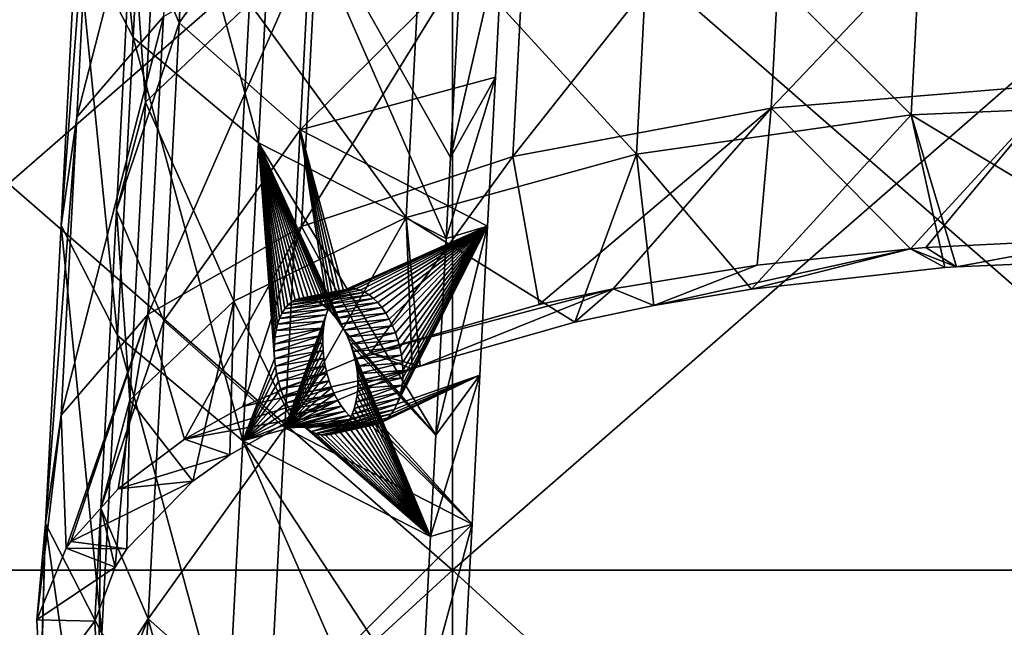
# Model space of a CAD drawing. Extents: x -1633 to 62, y -535 to 375.
# Tile 187 of 256: x -308 to -223, y 30 to 83. Entities that reach past the tile are written whole.
import ezdxf

# ---------------------------------------------------------------- set-up
doc = ezdxf.new("R2010")
doc.units = 0
doc.header["$LTSCALE"] = 33.374815
for name, color, linetype in [('1266', 7, 'CONTINUOUS'), ('1268', 7, 'CONTINUOUS'), ('1269', 7, 'CONTINUOUS'), ('1271', 7, 'CONTINUOUS'), ('1277', 7, 'CONTINUOUS'), ('1278', 7, 'CONTINUOUS'), ('409', 7, 'CONTINUOUS'), ('411', 7, 'CONTINUOUS')]:
    doc.layers.add(name, color=color, linetype=linetype)

msp = doc.modelspace()

# ---------------------------------------------------------------- linework, layer by layer
at = {"layer": '1266', "linetype": 'CONTINUOUS'}
for points in [[(-294.196, 82.571, -262.469), (-298.294, 92.16, -287.387), (-292.845, 108.366, -252.765), (-294.196, 82.571, -262.469)], [(-282.372, 99.12, -229.646), (-294.196, 82.571, -262.469), (-292.845, 108.366, -252.765), (-282.372, 99.12, -229.646)], [(-298.294, 92.16, -287.387), (-297.121, 75.719, -322.306), (-295.77, 101.514, -312.602), (-298.294, 92.16, -287.387)], [(-297.121, 75.719, -322.306), (-288.127, 84.274, -346.297), (-295.77, 101.514, -312.602), (-297.121, 75.719, -322.306)], [(-229.48, 100.407, -397.343), (-204.665, 75.729, -413.661), (-203.314, 101.525, -403.956), (-229.48, 100.407, -397.343)], [(-253.255, 97.002, -384.982), (-230.831, 74.612, -407.048), (-229.48, 100.407, -397.343), (-253.255, 97.002, -384.982)], [(-230.831, 74.612, -407.048), (-204.665, 75.729, -413.661), (-229.48, 100.407, -397.343), (-230.831, 74.612, -407.048)], [(-283.723, 73.325, -239.351), (-294.196, 82.571, -262.469), (-282.372, 99.12, -229.646), (-283.723, 73.325, -239.351)], [(-266.155, 90.775, -209.721), (-283.723, 73.325, -239.351), (-282.372, 99.12, -229.646), (-266.155, 90.775, -209.721)], [(-273.205, 91.514, -367.618), (-254.606, 71.206, -394.687), (-253.255, 97.002, -384.982), (-273.205, 91.514, -367.618)], [(-254.606, 71.206, -394.687), (-230.831, 74.612, -407.048), (-253.255, 97.002, -384.982), (-254.606, 71.206, -394.687)], [(-299.645, 66.365, -297.092), (-297.121, 75.719, -322.306), (-298.294, 92.16, -287.387), (-299.645, 66.365, -297.092)], [(-294.196, 82.571, -262.469), (-299.645, 66.365, -297.092), (-298.294, 92.16, -287.387), (-294.196, 82.571, -262.469)], [(-288.127, 84.274, -346.297), (-274.556, 65.718, -377.322), (-273.205, 91.514, -367.618), (-288.127, 84.274, -346.297)], [(-274.556, 65.718, -377.322), (-254.606, 71.206, -394.687), (-273.205, 91.514, -367.618), (-274.556, 65.718, -377.322)], [(-266.831, 77.877, -214.574), (-283.723, 73.325, -239.351), (-266.155, 90.775, -209.721), (-266.831, 77.877, -214.574)], [(-297.121, 75.719, -322.306), (-289.478, 58.479, -356.002), (-288.127, 84.274, -346.297), (-297.121, 75.719, -322.306)], [(-289.478, 58.479, -356.002), (-274.556, 65.718, -377.322), (-288.127, 84.274, -346.297), (-289.478, 58.479, -356.002)], [(-295.547, 56.776, -272.174), (-299.645, 66.365, -297.092), (-294.196, 82.571, -262.469), (-295.547, 56.776, -272.174)], [(-283.723, 73.325, -239.351), (-295.547, 56.776, -272.174), (-294.196, 82.571, -262.469), (-283.723, 73.325, -239.351)], [(-267.506, 64.979, -219.426), (-283.723, 73.325, -239.351), (-266.831, 77.877, -214.574), (-267.506, 64.979, -219.426)], [(-299.645, 66.365, -297.092), (-298.472, 49.924, -332.011), (-297.121, 75.719, -322.306), (-299.645, 66.365, -297.092)], [(-298.472, 49.924, -332.011), (-289.478, 58.479, -356.002), (-297.121, 75.719, -322.306), (-298.472, 49.924, -332.011)], [(-230.831, 74.612, -407.048), (-210.166, 62.179, -418.01), (-204.665, 75.729, -413.661), (-230.831, 74.612, -407.048)], [(-254.606, 71.206, -394.687), (-244.651, 59.541, -406.199), (-230.831, 74.612, -407.048), (-254.606, 71.206, -394.687)], [(-244.651, 59.541, -406.199), (-227.914, 61.391, -413.445), (-230.831, 74.612, -407.048), (-244.651, 59.541, -406.199)], [(-226.903, 61.466, -413.787), (-210.166, 62.179, -418.01), (-230.831, 74.612, -407.048), (-226.903, 61.466, -413.787)], [(-227.914, 61.391, -413.445), (-226.903, 61.466, -413.787), (-230.831, 74.612, -407.048), (-227.914, 61.391, -413.445)], [(-285.074, 47.53, -249.056), (-295.547, 56.776, -272.174), (-283.723, 73.325, -239.351), (-285.074, 47.53, -249.056)], [(-285.074, 47.53, -249.056), (-283.723, 73.325, -239.351), (-281.314, 57.797, -239.736), (-285.074, 47.53, -249.056)], [(-283.723, 73.325, -239.351), (-267.506, 64.979, -219.426), (-279.981, 59.409, -237.177), (-283.723, 73.325, -239.351)], [(-281.314, 57.797, -239.736), (-283.723, 73.325, -239.351), (-281.108, 58.245, -239.277), (-281.314, 57.797, -239.736)], [(-281.108, 58.245, -239.277), (-283.723, 73.325, -239.351), (-280.868, 58.636, -238.783), (-281.108, 58.245, -239.277)], [(-280.868, 58.636, -238.783), (-283.723, 73.325, -239.351), (-280.599, 58.962, -238.265), (-280.868, 58.636, -238.783)], [(-280.599, 58.962, -238.265), (-283.723, 73.325, -239.351), (-280.302, 59.22, -237.728), (-280.599, 58.962, -238.265)], [(-280.302, 59.22, -237.728), (-283.723, 73.325, -239.351), (-279.981, 59.409, -237.177), (-280.302, 59.22, -237.728)], [(-274.556, 65.718, -377.322), (-259.951, 56.674, -396.448), (-254.606, 71.206, -394.687), (-274.556, 65.718, -377.322)], [(-259.951, 56.674, -396.448), (-253.126, 58.114, -401.226), (-254.606, 71.206, -394.687), (-259.951, 56.674, -396.448)], [(-253.126, 58.114, -401.226), (-244.651, 59.541, -406.199), (-254.606, 71.206, -394.687), (-253.126, 58.114, -401.226)], [(-300.996, 40.57, -306.797), (-298.472, 49.924, -332.011), (-299.645, 66.365, -297.092), (-300.996, 40.57, -306.797)], [(-295.547, 56.776, -272.174), (-300.996, 40.57, -306.797), (-299.645, 66.365, -297.092), (-295.547, 56.776, -272.174)], [(-289.478, 58.479, -356.002), (-284.487, 48.239, -370.612), (-274.556, 65.718, -377.322), (-289.478, 58.479, -356.002)], [(-284.487, 48.239, -370.612), (-274.033, 52.636, -383.754), (-274.556, 65.718, -377.322), (-284.487, 48.239, -370.612)], [(-273.347, 52.874, -384.482), (-259.951, 56.674, -396.448), (-274.556, 65.718, -377.322), (-273.347, 52.874, -384.482)], [(-274.033, 52.636, -383.754), (-273.347, 52.874, -384.482), (-274.556, 65.718, -377.322), (-274.033, 52.636, -383.754)], [(-279.981, 59.409, -237.177), (-267.506, 64.979, -219.426), (-279.639, 59.527, -236.621), (-279.981, 59.409, -237.177)], [(-279.639, 59.527, -236.621), (-267.506, 64.979, -219.426), (-279.281, 59.572, -236.069), (-279.639, 59.527, -236.621)], [(-279.281, 59.572, -236.069), (-267.506, 64.979, -219.426), (-278.91, 59.544, -235.525), (-279.281, 59.572, -236.069)], [(-278.91, 59.544, -235.525), (-267.506, 64.979, -219.426), (-278.53, 59.444, -234.996), (-278.91, 59.544, -235.525)], [(-278.53, 59.444, -234.996), (-267.506, 64.979, -219.426), (-278.147, 59.273, -234.491), (-278.53, 59.444, -234.996)], [(-278.147, 59.273, -234.491), (-267.506, 64.979, -219.426), (-277.764, 59.034, -234.014), (-278.147, 59.273, -234.491)], [(-277.764, 59.034, -234.014), (-267.506, 64.979, -219.426), (-277.386, 58.728, -233.57), (-277.764, 59.034, -234.014)], [(-277.386, 58.728, -233.57), (-267.506, 64.979, -219.426), (-277.017, 58.361, -233.165), (-277.386, 58.728, -233.57)], [(-277.017, 58.361, -233.165), (-267.506, 64.979, -219.426), (-276.664, 57.936, -232.805), (-277.017, 58.361, -233.165)], [(-276.664, 57.936, -232.805), (-267.506, 64.979, -219.426), (-276.329, 57.456, -232.493), (-276.664, 57.936, -232.805)], [(-276.329, 57.456, -232.493), (-267.506, 64.979, -219.426), (-276.019, 56.928, -232.233), (-276.329, 57.456, -232.493)], [(-276.019, 56.928, -232.233), (-267.506, 64.979, -219.426), (-275.737, 56.361, -232.028), (-276.019, 56.928, -232.233)], [(-275.737, 56.361, -232.028), (-267.506, 64.979, -219.426), (-275.488, 55.758, -231.881), (-275.737, 56.361, -232.028)], [(-275.488, 55.758, -231.881), (-267.506, 64.979, -219.426), (-275.274, 55.124, -231.794), (-275.488, 55.758, -231.881)], [(-267.506, 64.979, -219.426), (-268.182, 52.082, -224.278), (-275.358, 49.575, -233.61), (-267.506, 64.979, -219.426)], [(-275.168, 50.079, -233.206), (-267.506, 64.979, -219.426), (-275.358, 49.575, -233.61), (-275.168, 50.079, -233.206)], [(-275.274, 55.124, -231.794), (-267.506, 64.979, -219.426), (-275.102, 54.474, -231.767), (-275.274, 55.124, -231.794)], [(-275.02, 50.631, -232.844), (-267.506, 64.979, -219.426), (-275.168, 50.079, -233.206), (-275.02, 50.631, -232.844)], [(-275.102, 54.474, -231.767), (-267.506, 64.979, -219.426), (-274.972, 53.814, -231.801), (-275.102, 54.474, -231.767)], [(-274.916, 51.224, -232.526), (-267.506, 64.979, -219.426), (-275.02, 50.631, -232.844), (-274.916, 51.224, -232.526)], [(-274.972, 53.814, -231.801), (-267.506, 64.979, -219.426), (-274.888, 53.148, -231.897), (-274.972, 53.814, -231.801)], [(-274.859, 51.844, -232.261), (-267.506, 64.979, -219.426), (-274.916, 51.224, -232.526), (-274.859, 51.844, -232.261)], [(-274.888, 53.148, -231.897), (-267.506, 64.979, -219.426), (-274.85, 52.487, -232.051), (-274.888, 53.148, -231.897)], [(-274.85, 52.487, -232.051), (-267.506, 64.979, -219.426), (-274.859, 51.844, -232.261), (-274.85, 52.487, -232.051)], [(-298.472, 49.924, -332.011), (-293.02, 42.919, -355.283), (-289.478, 58.479, -356.002), (-298.472, 49.924, -332.011)], [(-293.02, 42.919, -355.283), (-289.835, 45.185, -361.75), (-289.478, 58.479, -356.002), (-293.02, 42.919, -355.283)], [(-289.835, 45.185, -361.75), (-284.487, 48.239, -370.612), (-289.478, 58.479, -356.002), (-289.835, 45.185, -361.75)], [(-281.484, 57.297, -240.154), (-285.074, 47.53, -249.056), (-281.314, 57.797, -239.736), (-281.484, 57.297, -240.154)], [(-281.617, 56.748, -240.528), (-285.074, 47.53, -249.056), (-281.484, 57.297, -240.154), (-281.617, 56.748, -240.528)], [(-296.898, 30.981, -281.879), (-300.996, 40.57, -306.797), (-295.547, 56.776, -272.174), (-296.898, 30.981, -281.879)], [(-285.074, 47.53, -249.056), (-296.898, 30.981, -281.879), (-295.547, 56.776, -272.174), (-285.074, 47.53, -249.056)], [(-281.711, 56.158, -240.852), (-285.074, 47.53, -249.056), (-281.617, 56.748, -240.528), (-281.711, 56.158, -240.852)], [(-281.764, 55.538, -241.119), (-285.074, 47.53, -249.056), (-281.711, 56.158, -240.852), (-281.764, 55.538, -241.119)], [(-285.074, 47.53, -249.056), (-281.764, 55.538, -241.119), (-281.777, 54.894, -241.327), (-285.074, 47.53, -249.056)], [(-281.748, 54.231, -241.475), (-285.074, 47.53, -249.056), (-281.777, 54.894, -241.327), (-281.748, 54.231, -241.475)], [(-281.68, 53.563, -241.559), (-285.074, 47.53, -249.056), (-281.748, 54.231, -241.475), (-281.68, 53.563, -241.559)], [(-281.571, 52.898, -241.579), (-285.074, 47.53, -249.056), (-281.68, 53.563, -241.559), (-281.571, 52.898, -241.579)], [(-281.423, 52.242, -241.535), (-285.074, 47.53, -249.056), (-281.571, 52.898, -241.579), (-281.423, 52.242, -241.535)], [(-281.237, 51.603, -241.429), (-285.074, 47.53, -249.056), (-281.423, 52.242, -241.535), (-281.237, 51.603, -241.429)], [(-268.182, 52.082, -224.278), (-268.857, 39.184, -229.131), (-276.828, 47.934, -236.075), (-268.182, 52.082, -224.278)], [(-276.479, 48.129, -235.543), (-268.182, 52.082, -224.278), (-276.828, 47.934, -236.075), (-276.479, 48.129, -235.543)], [(-276.154, 48.393, -235.025), (-268.182, 52.082, -224.278), (-276.479, 48.129, -235.543), (-276.154, 48.393, -235.025)], [(-275.856, 48.725, -234.527), (-268.182, 52.082, -224.278), (-276.154, 48.393, -235.025), (-275.856, 48.725, -234.527)], [(-275.589, 49.122, -234.052), (-268.182, 52.082, -224.278), (-275.856, 48.725, -234.527), (-275.589, 49.122, -234.052)], [(-275.358, 49.575, -233.61), (-268.182, 52.082, -224.278), (-275.589, 49.122, -234.052), (-275.358, 49.575, -233.61)], [(-281.016, 50.995, -241.262), (-285.074, 47.53, -249.056), (-281.237, 51.603, -241.429), (-281.016, 50.995, -241.262)], [(-280.763, 50.421, -241.038), (-285.074, 47.53, -249.056), (-281.016, 50.995, -241.262), (-280.763, 50.421, -241.038)], [(-280.48, 49.888, -240.759), (-285.074, 47.53, -249.056), (-280.763, 50.421, -241.038), (-280.48, 49.888, -240.759)], [(-300.996, 40.57, -306.797), (-299.739, 35.475, -334.563), (-298.472, 49.924, -332.011), (-300.996, 40.57, -306.797)], [(-299.739, 35.475, -334.563), (-298.744, 37.05, -338.886), (-298.472, 49.924, -332.011), (-299.739, 35.475, -334.563)], [(-298.744, 37.05, -338.886), (-293.02, 42.919, -355.283), (-298.472, 49.924, -332.011), (-298.744, 37.05, -338.886)], [(-280.169, 49.403, -240.43), (-285.074, 47.53, -249.056), (-280.48, 49.888, -240.759), (-280.169, 49.403, -240.43)], [(-279.836, 48.974, -240.056), (-285.074, 47.53, -249.056), (-280.169, 49.403, -240.43), (-279.836, 48.974, -240.056)], [(-279.483, 48.603, -239.641), (-285.074, 47.53, -249.056), (-279.836, 48.974, -240.056), (-279.483, 48.603, -239.641)], [(-279.114, 48.295, -239.19), (-285.074, 47.53, -249.056), (-279.483, 48.603, -239.641), (-279.114, 48.295, -239.19)], [(-278.734, 48.055, -238.711), (-285.074, 47.53, -249.056), (-279.114, 48.295, -239.19), (-278.734, 48.055, -238.711)], [(-278.348, 47.886, -238.208), (-285.074, 47.53, -249.056), (-278.734, 48.055, -238.711), (-278.348, 47.886, -238.208)], [(-277.959, 47.787, -237.686), (-285.074, 47.53, -249.056), (-278.348, 47.886, -238.208), (-277.959, 47.787, -237.686)], [(-277.572, 47.762, -237.152), (-285.074, 47.53, -249.056), (-277.959, 47.787, -237.686), (-277.572, 47.762, -237.152)], [(-268.857, 39.184, -229.131), (-285.074, 47.53, -249.056), (-277.572, 47.762, -237.152), (-268.857, 39.184, -229.131)], [(-277.194, 47.811, -236.614), (-268.857, 39.184, -229.131), (-277.572, 47.762, -237.152), (-277.194, 47.811, -236.614)], [(-276.828, 47.934, -236.075), (-268.857, 39.184, -229.131), (-277.194, 47.811, -236.614), (-276.828, 47.934, -236.075)], [(-286.425, 21.734, -258.761), (-296.898, 30.981, -281.879), (-285.074, 47.53, -249.056), (-286.425, 21.734, -258.761)], [(-268.857, 39.184, -229.131), (-286.425, 21.734, -258.761), (-285.074, 47.53, -249.056), (-268.857, 39.184, -229.131)], [(-301.503, 30.78, -321.837), (-299.739, 35.475, -334.563), (-300.996, 40.57, -306.797), (-301.503, 30.78, -321.837)], [(-301.206, 24.303, -304.664), (-301.503, 30.78, -321.837), (-300.996, 40.57, -306.797), (-301.206, 24.303, -304.664)], [(-296.898, 30.981, -281.879), (-301.206, 24.303, -304.664), (-300.996, 40.57, -306.797), (-296.898, 30.981, -281.879)], [(-269.533, 26.286, -233.983), (-286.425, 21.734, -258.761), (-268.857, 39.184, -229.131), (-269.533, 26.286, -233.983)], [(-300.453, 22.188, -299.147), (-301.206, 24.303, -304.664), (-296.898, 30.981, -281.879), (-300.453, 22.188, -299.147)], [(-297.863, 17.794, -287.827), (-300.453, 22.188, -299.147), (-296.898, 30.981, -281.879), (-297.863, 17.794, -287.827)], [(-291.579, 11.442, -271.819), (-297.863, 17.794, -287.827), (-296.898, 30.981, -281.879), (-291.579, 11.442, -271.819)], [(-286.425, 21.734, -258.761), (-291.579, 11.442, -271.819), (-296.898, 30.981, -281.879), (-286.425, 21.734, -258.761)]]:
    msp.add_3dface(points, dxfattribs=at)
at = {"layer": '1268', "linetype": 'CONTINUOUS'}
for points in [[(-229.555, 63.129, -417.837), (-226.903, 61.466, -413.787), (-230.887, 63.024, -417.372), (-229.555, 63.129, -417.837)], [(-213.779, 63.902, -422.089), (-226.903, 61.466, -413.787), (-229.555, 63.129, -417.837), (-213.779, 63.902, -422.089)], [(-210.166, 62.179, -418.01), (-226.903, 61.466, -413.787), (-213.779, 63.902, -422.089), (-210.166, 62.179, -418.01)], [(-244.651, 59.541, -406.199), (-253.126, 58.114, -401.226), (-230.887, 63.024, -417.372), (-244.651, 59.541, -406.199)], [(-230.887, 63.024, -417.372), (-253.126, 58.114, -401.226), (-244.166, 61.601, -411.742), (-230.887, 63.024, -417.372)], [(-227.914, 61.391, -413.445), (-244.651, 59.541, -406.199), (-230.887, 63.024, -417.372), (-227.914, 61.391, -413.445)], [(-226.903, 61.466, -413.787), (-227.914, 61.391, -413.445), (-230.887, 63.024, -417.372), (-226.903, 61.466, -413.787)], [(-244.166, 61.601, -411.742), (-253.126, 58.114, -401.226), (-256.623, 59.566, -404.598), (-244.166, 61.601, -411.742)], [(-256.623, 59.566, -404.598), (-273.347, 52.874, -384.482), (-277.652, 54.016, -386.919), (-256.623, 59.566, -404.598)], [(-263.046, 58.198, -400.067), (-256.623, 59.566, -404.598), (-277.652, 54.016, -386.919), (-263.046, 58.198, -400.067)], [(-259.951, 56.674, -396.448), (-273.347, 52.874, -384.482), (-256.623, 59.566, -404.598), (-259.951, 56.674, -396.448)], [(-253.126, 58.114, -401.226), (-259.951, 56.674, -396.448), (-256.623, 59.566, -404.598), (-253.126, 58.114, -401.226)], [(-277.652, 54.016, -386.919), (-274.033, 52.636, -383.754), (-288.694, 49.38, -373.06), (-277.652, 54.016, -386.919)], [(-273.347, 52.874, -384.482), (-274.033, 52.636, -383.754), (-277.652, 54.016, -386.919), (-273.347, 52.874, -384.482)], [(-274.033, 52.636, -383.754), (-284.487, 48.239, -370.612), (-293.733, 46.541, -364.811), (-274.033, 52.636, -383.754)], [(-288.694, 49.38, -373.06), (-274.033, 52.636, -383.754), (-293.733, 46.541, -364.811), (-288.694, 49.38, -373.06)], [(-284.487, 48.239, -370.612), (-289.835, 45.185, -361.75), (-293.733, 46.541, -364.811), (-284.487, 48.239, -370.612)], [(-293.733, 46.541, -364.811), (-289.835, 45.185, -361.75), (-299.48, 42.256, -352.623), (-293.733, 46.541, -364.811)], [(-289.835, 45.185, -361.75), (-293.02, 42.919, -355.283), (-299.48, 42.256, -352.623), (-289.835, 45.185, -361.75)], [(-293.02, 42.919, -355.283), (-298.744, 37.05, -338.886), (-303.601, 37.682, -339.892), (-293.02, 42.919, -355.283)], [(-299.48, 42.256, -352.623), (-293.02, 42.919, -355.283), (-303.601, 37.682, -339.892), (-299.48, 42.256, -352.623)], [(-303.601, 37.682, -339.892), (-298.744, 37.05, -338.886), (-303.984, 37.116, -338.333), (-303.601, 37.682, -339.892)], [(-303.984, 37.116, -338.333), (-299.739, 35.475, -334.563), (-306.525, 30.914, -321.494), (-303.984, 37.116, -338.333)], [(-298.744, 37.05, -338.886), (-299.739, 35.475, -334.563), (-303.984, 37.116, -338.333), (-298.744, 37.05, -338.886)], [(-299.739, 35.475, -334.563), (-301.503, 30.78, -321.837), (-306.525, 30.914, -321.494), (-299.739, 35.475, -334.563)], [(-306.525, 30.914, -321.494), (-301.503, 30.78, -321.837), (-306.221, 24.526, -304.558), (-306.525, 30.914, -321.494)], [(-301.503, 30.78, -321.837), (-301.206, 24.303, -304.664), (-306.221, 24.526, -304.558), (-301.503, 30.78, -321.837)]]:
    msp.add_3dface(points, dxfattribs=at)
at = {"layer": '1269', "linetype": 'CONTINUOUS'}
for points in [[(-266.831, 77.877, -214.574), (-266.155, 90.775, -209.721), (-270.732, 70.922, -213.479), (-266.831, 77.877, -214.574)], [(-270.732, 70.922, -213.479), (-266.155, 90.775, -209.721), (-269.748, 89.716, -206.409), (-270.732, 70.922, -213.479)], [(-267.506, 64.979, -219.426), (-266.831, 77.877, -214.574), (-271.099, 63.921, -216.113), (-267.506, 64.979, -219.426)], [(-271.099, 63.921, -216.113), (-266.831, 77.877, -214.574), (-270.732, 70.922, -213.479), (-271.099, 63.921, -216.113)], [(-268.182, 52.082, -224.278), (-267.506, 64.979, -219.426), (-271.991, 46.884, -222.523), (-268.182, 52.082, -224.278)], [(-271.991, 46.884, -222.523), (-267.506, 64.979, -219.426), (-271.099, 63.921, -216.113), (-271.991, 46.884, -222.523)], [(-268.857, 39.184, -229.131), (-268.182, 52.082, -224.278), (-272.45, 38.126, -225.818), (-268.857, 39.184, -229.131)], [(-272.45, 38.126, -225.818), (-268.182, 52.082, -224.278), (-271.991, 46.884, -222.523), (-272.45, 38.126, -225.818)], [(-269.533, 26.286, -233.983), (-268.857, 39.184, -229.131), (-273.25, 22.845, -231.567), (-269.533, 26.286, -233.983)], [(-273.25, 22.845, -231.567), (-268.857, 39.184, -229.131), (-272.45, 38.126, -225.818), (-273.25, 22.845, -231.567)]]:
    msp.add_3dface(points, dxfattribs=at)
at = {"layer": '1271', "linetype": 'CONTINUOUS'}
for points in [[(-303.083, 90.835, -283.197), (-298.199, 81.32, -258.586), (-301.732, 116.63, -273.492), (-303.083, 90.835, -283.197)], [(-301.732, 116.63, -273.492), (-298.199, 81.32, -258.586), (-296.848, 107.115, -248.882), (-301.732, 116.63, -273.492)], [(-295.556, 83.138, -342.245), (-303.078, 74.414, -318.009), (-294.205, 108.934, -332.54), (-295.556, 83.138, -342.245)], [(-294.205, 108.934, -332.54), (-303.078, 74.414, -318.009), (-301.727, 100.209, -308.304), (-294.205, 108.934, -332.54)], [(-298.199, 81.32, -258.586), (-287.34, 72.183, -235.812), (-296.848, 107.115, -248.882), (-298.199, 81.32, -258.586)], [(-296.848, 107.115, -248.882), (-287.34, 72.183, -235.812), (-285.989, 97.978, -226.107), (-296.848, 107.115, -248.882)], [(-217.795, 77.283, -415.963), (-242.964, 75.191, -406.897), (-216.444, 103.078, -406.258), (-217.795, 77.283, -415.963)], [(-216.444, 103.078, -406.258), (-242.964, 75.191, -406.897), (-241.613, 100.986, -397.193), (-216.444, 103.078, -406.258)], [(-242.964, 75.191, -406.897), (-265.314, 71.001, -392.649), (-241.613, 100.986, -397.193), (-242.964, 75.191, -406.897)], [(-241.613, 100.986, -397.193), (-265.314, 71.001, -392.649), (-263.963, 96.796, -382.945), (-241.613, 100.986, -397.193)], [(-303.078, 74.414, -318.009), (-304.434, 65.039, -292.902), (-301.727, 100.209, -308.304), (-303.078, 74.414, -318.009)], [(-301.727, 100.209, -308.304), (-304.434, 65.039, -292.902), (-303.083, 90.835, -283.197), (-301.727, 100.209, -308.304)], [(-287.34, 72.183, -235.812), (-271.099, 63.921, -216.113), (-285.989, 97.978, -226.107), (-287.34, 72.183, -235.812)], [(-271.099, 63.921, -216.113), (-270.732, 70.922, -213.479), (-285.989, 97.978, -226.107), (-271.099, 63.921, -216.113)], [(-270.732, 70.922, -213.479), (-269.748, 89.716, -206.409), (-285.989, 97.978, -226.107), (-270.732, 70.922, -213.479)], [(-265.314, 71.001, -392.649), (-283.627, 64.942, -373.995), (-263.963, 96.796, -382.945), (-265.314, 71.001, -392.649)], [(-263.963, 96.796, -382.945), (-283.627, 64.942, -373.995), (-282.276, 90.737, -364.29), (-263.963, 96.796, -382.945)], [(-304.434, 65.039, -292.902), (-299.55, 55.525, -268.291), (-303.083, 90.835, -283.197), (-304.434, 65.039, -292.902)], [(-303.083, 90.835, -283.197), (-299.55, 55.525, -268.291), (-298.199, 81.32, -258.586), (-303.083, 90.835, -283.197)], [(-283.627, 64.942, -373.995), (-296.907, 57.343, -351.949), (-282.276, 90.737, -364.29), (-283.627, 64.942, -373.995)], [(-282.276, 90.737, -364.29), (-296.907, 57.343, -351.949), (-295.556, 83.138, -342.245), (-282.276, 90.737, -364.29)], [(-296.907, 57.343, -351.949), (-304.429, 48.619, -327.713), (-295.556, 83.138, -342.245), (-296.907, 57.343, -351.949)], [(-295.556, 83.138, -342.245), (-304.429, 48.619, -327.713), (-303.078, 74.414, -318.009), (-295.556, 83.138, -342.245)], [(-299.55, 55.525, -268.291), (-288.691, 46.388, -245.516), (-298.199, 81.32, -258.586), (-299.55, 55.525, -268.291)], [(-298.199, 81.32, -258.586), (-288.691, 46.388, -245.516), (-287.34, 72.183, -235.812), (-298.199, 81.32, -258.586)], [(-217.795, 77.283, -415.963), (-230.887, 63.024, -417.372), (-242.964, 75.191, -406.897), (-217.795, 77.283, -415.963)], [(-229.555, 63.129, -417.837), (-230.887, 63.024, -417.372), (-217.795, 77.283, -415.963), (-229.555, 63.129, -417.837)], [(-213.779, 63.902, -422.089), (-229.555, 63.129, -417.837), (-217.795, 77.283, -415.963), (-213.779, 63.902, -422.089)], [(-242.964, 75.191, -406.897), (-263.046, 58.198, -400.067), (-265.314, 71.001, -392.649), (-242.964, 75.191, -406.897)], [(-256.623, 59.566, -404.598), (-263.046, 58.198, -400.067), (-242.964, 75.191, -406.897), (-256.623, 59.566, -404.598)], [(-244.166, 61.601, -411.742), (-256.623, 59.566, -404.598), (-242.964, 75.191, -406.897), (-244.166, 61.601, -411.742)], [(-230.887, 63.024, -417.372), (-244.166, 61.601, -411.742), (-242.964, 75.191, -406.897), (-230.887, 63.024, -417.372)], [(-304.429, 48.619, -327.713), (-305.785, 39.244, -302.607), (-303.078, 74.414, -318.009), (-304.429, 48.619, -327.713)], [(-303.078, 74.414, -318.009), (-305.785, 39.244, -302.607), (-304.434, 65.039, -292.902), (-303.078, 74.414, -318.009)], [(-287.34, 72.183, -235.812), (-288.691, 46.388, -245.516), (-285.95, 53.505, -238.863), (-287.34, 72.183, -235.812)], [(-271.991, 46.884, -222.523), (-271.099, 63.921, -216.113), (-287.34, 72.183, -235.812), (-271.991, 46.884, -222.523)], [(-271.991, 46.884, -222.523), (-287.34, 72.183, -235.812), (-279.933, 55.967, -229.273), (-271.991, 46.884, -222.523)], [(-285.967, 54.78, -238.518), (-287.34, 72.183, -235.812), (-285.979, 54.153, -238.72), (-285.967, 54.78, -238.518)], [(-287.34, 72.183, -235.812), (-285.967, 54.78, -238.518), (-285.914, 55.383, -238.257), (-287.34, 72.183, -235.812)], [(-285.979, 54.153, -238.72), (-287.34, 72.183, -235.812), (-285.95, 53.505, -238.863), (-285.979, 54.153, -238.72)], [(-279.933, 55.967, -229.273), (-287.34, 72.183, -235.812), (-280.259, 56.511, -229.548), (-279.933, 55.967, -229.273)], [(-280.259, 56.511, -229.548), (-287.34, 72.183, -235.812), (-280.612, 57.011, -229.879), (-280.259, 56.511, -229.548)], [(-280.612, 57.011, -229.879), (-287.34, 72.183, -235.812), (-280.987, 57.458, -230.262), (-280.612, 57.011, -229.879)], [(-280.987, 57.458, -230.262), (-287.34, 72.183, -235.812), (-281.381, 57.848, -230.695), (-280.987, 57.458, -230.262)], [(-281.381, 57.848, -230.695), (-287.34, 72.183, -235.812), (-281.787, 58.173, -231.172), (-281.381, 57.848, -230.695)], [(-281.787, 58.173, -231.172), (-287.34, 72.183, -235.812), (-282.198, 58.43, -231.684), (-281.787, 58.173, -231.172)], [(-282.198, 58.43, -231.684), (-287.34, 72.183, -235.812), (-282.609, 58.613, -232.227), (-282.198, 58.43, -231.684)], [(-282.609, 58.613, -232.227), (-287.34, 72.183, -235.812), (-283.016, 58.722, -232.793), (-282.609, 58.613, -232.227)], [(-283.016, 58.722, -232.793), (-287.34, 72.183, -235.812), (-283.412, 58.756, -233.373), (-283.016, 58.722, -232.793)], [(-283.412, 58.756, -233.373), (-287.34, 72.183, -235.812), (-283.792, 58.712, -233.957), (-283.412, 58.756, -233.373)], [(-283.792, 58.712, -233.957), (-287.34, 72.183, -235.812), (-284.152, 58.594, -234.541), (-283.792, 58.712, -233.957)], [(-284.152, 58.594, -234.541), (-287.34, 72.183, -235.812), (-284.487, 58.403, -235.115), (-284.152, 58.594, -234.541)], [(-284.487, 58.403, -235.115), (-287.34, 72.183, -235.812), (-284.794, 58.143, -235.669), (-284.487, 58.403, -235.115)], [(-284.794, 58.143, -235.669), (-287.34, 72.183, -235.812), (-285.069, 57.816, -236.197), (-284.794, 58.143, -235.669)], [(-285.069, 57.816, -236.197), (-287.34, 72.183, -235.812), (-285.313, 57.428, -236.697), (-285.069, 57.816, -236.197)], [(-285.313, 57.428, -236.697), (-287.34, 72.183, -235.812), (-285.52, 56.986, -237.156), (-285.313, 57.428, -236.697)], [(-285.52, 56.986, -237.156), (-287.34, 72.183, -235.812), (-285.69, 56.494, -237.572), (-285.52, 56.986, -237.156)], [(-285.69, 56.494, -237.572), (-287.34, 72.183, -235.812), (-285.821, 55.958, -237.94), (-285.69, 56.494, -237.572)], [(-285.821, 55.958, -237.94), (-287.34, 72.183, -235.812), (-285.914, 55.383, -238.257), (-285.821, 55.958, -237.94)], [(-265.314, 71.001, -392.649), (-277.652, 54.016, -386.919), (-283.627, 64.942, -373.995), (-265.314, 71.001, -392.649)], [(-263.046, 58.198, -400.067), (-277.652, 54.016, -386.919), (-265.314, 71.001, -392.649), (-263.046, 58.198, -400.067)], [(-305.785, 39.244, -302.607), (-300.901, 29.729, -277.996), (-304.434, 65.039, -292.902), (-305.785, 39.244, -302.607)], [(-304.434, 65.039, -292.902), (-300.901, 29.729, -277.996), (-299.55, 55.525, -268.291), (-304.434, 65.039, -292.902)], [(-283.627, 64.942, -373.995), (-293.733, 46.541, -364.811), (-296.907, 57.343, -351.949), (-283.627, 64.942, -373.995)], [(-288.694, 49.38, -373.06), (-293.733, 46.541, -364.811), (-283.627, 64.942, -373.995), (-288.694, 49.38, -373.06)], [(-277.652, 54.016, -386.919), (-288.694, 49.38, -373.06), (-283.627, 64.942, -373.995), (-277.652, 54.016, -386.919)], [(-296.907, 57.343, -351.949), (-303.984, 37.116, -338.333), (-304.429, 48.619, -327.713), (-296.907, 57.343, -351.949)], [(-303.601, 37.682, -339.892), (-303.984, 37.116, -338.333), (-296.907, 57.343, -351.949), (-303.601, 37.682, -339.892)], [(-299.48, 42.256, -352.623), (-303.601, 37.682, -339.892), (-296.907, 57.343, -351.949), (-299.48, 42.256, -352.623)], [(-293.733, 46.541, -364.811), (-299.48, 42.256, -352.623), (-296.907, 57.343, -351.949), (-293.733, 46.541, -364.811)], [(-300.901, 29.729, -277.996), (-290.042, 20.592, -255.221), (-299.55, 55.525, -268.291), (-300.901, 29.729, -277.996)], [(-299.55, 55.525, -268.291), (-290.042, 20.592, -255.221), (-288.691, 46.388, -245.516), (-299.55, 55.525, -268.291)], [(-279.641, 55.386, -229.059), (-271.991, 46.884, -222.523), (-279.933, 55.967, -229.273), (-279.641, 55.386, -229.059)], [(-279.385, 54.775, -228.905), (-271.991, 46.884, -222.523), (-279.641, 55.386, -229.059), (-279.385, 54.775, -228.905)], [(-272.45, 38.126, -225.818), (-271.991, 46.884, -222.523), (-279.385, 54.775, -228.905), (-272.45, 38.126, -225.818)], [(-279.167, 54.14, -228.813), (-272.45, 38.126, -225.818), (-279.385, 54.775, -228.905), (-279.167, 54.14, -228.813)], [(-278.992, 53.493, -228.783), (-272.45, 38.126, -225.818), (-279.167, 54.14, -228.813), (-278.992, 53.493, -228.783)], [(-285.95, 53.505, -238.863), (-288.691, 46.388, -245.516), (-285.881, 52.85, -238.943), (-285.95, 53.505, -238.863)], [(-285.881, 52.85, -238.943), (-288.691, 46.388, -245.516), (-285.771, 52.194, -238.959), (-285.881, 52.85, -238.943)], [(-278.862, 52.842, -228.813), (-272.45, 38.126, -225.818), (-278.992, 53.493, -228.783), (-278.862, 52.842, -228.813)], [(-285.771, 52.194, -238.959), (-288.691, 46.388, -245.516), (-285.621, 51.542, -238.911), (-285.771, 52.194, -238.959)], [(-278.777, 52.189, -228.904), (-272.45, 38.126, -225.818), (-278.862, 52.842, -228.813), (-278.777, 52.189, -228.904)], [(-278.739, 51.544, -229.053), (-272.45, 38.126, -225.818), (-278.777, 52.189, -228.904), (-278.739, 51.544, -229.053)], [(-285.621, 51.542, -238.911), (-288.691, 46.388, -245.516), (-285.432, 50.901, -238.799), (-285.621, 51.542, -238.911)], [(-278.747, 50.918, -229.258), (-272.45, 38.126, -225.818), (-278.739, 51.544, -229.053), (-278.747, 50.918, -229.258)], [(-285.432, 50.901, -238.799), (-288.691, 46.388, -245.516), (-285.205, 50.284, -238.625), (-285.432, 50.901, -238.799)], [(-278.906, 49.737, -229.827), (-272.45, 38.126, -225.818), (-278.803, 50.314, -229.516), (-278.906, 49.737, -229.827)], [(-278.803, 50.314, -229.516), (-272.45, 38.126, -225.818), (-278.747, 50.918, -229.258), (-278.803, 50.314, -229.516)], [(-285.205, 50.284, -238.625), (-288.691, 46.388, -245.516), (-284.943, 49.697, -238.39), (-285.205, 50.284, -238.625)], [(-284.943, 49.697, -238.39), (-288.691, 46.388, -245.516), (-284.646, 49.146, -238.096), (-284.943, 49.697, -238.39)], [(-279.053, 49.197, -230.184), (-272.45, 38.126, -225.818), (-278.906, 49.737, -229.827), (-279.053, 49.197, -230.184)], [(-303.984, 37.116, -338.333), (-306.525, 30.914, -321.494), (-304.429, 48.619, -327.713), (-303.984, 37.116, -338.333)], [(-304.429, 48.619, -327.713), (-306.525, 30.914, -321.494), (-305.785, 39.244, -302.607), (-304.429, 48.619, -327.713)], [(-284.646, 49.146, -238.096), (-288.691, 46.388, -245.516), (-284.319, 48.641, -237.747), (-284.646, 49.146, -238.096)], [(-284.319, 48.641, -237.747), (-288.691, 46.388, -245.516), (-283.966, 48.189, -237.348), (-284.319, 48.641, -237.747)], [(-279.475, 48.254, -231.027), (-272.45, 38.126, -225.818), (-279.243, 48.702, -230.585), (-279.475, 48.254, -231.027)], [(-279.243, 48.702, -230.585), (-272.45, 38.126, -225.818), (-279.053, 49.197, -230.184), (-279.243, 48.702, -230.585)], [(-283.966, 48.189, -237.348), (-288.691, 46.388, -245.516), (-283.589, 47.797, -236.904), (-283.966, 48.189, -237.348)], [(-288.691, 46.388, -245.516), (-272.45, 38.126, -225.818), (-283.589, 47.797, -236.904), (-288.691, 46.388, -245.516)], [(-283.589, 47.797, -236.904), (-272.45, 38.126, -225.818), (-283.193, 47.469, -236.42), (-283.589, 47.797, -236.904)], [(-280.052, 47.527, -232.016), (-272.45, 38.126, -225.818), (-279.747, 47.86, -231.507), (-280.052, 47.527, -232.016)], [(-279.747, 47.86, -231.507), (-272.45, 38.126, -225.818), (-279.475, 48.254, -231.027), (-279.747, 47.86, -231.507)], [(-283.193, 47.469, -236.42), (-272.45, 38.126, -225.818), (-282.785, 47.212, -235.905), (-283.193, 47.469, -236.42)], [(-282.785, 47.212, -235.905), (-272.45, 38.126, -225.818), (-282.371, 47.029, -235.365), (-282.785, 47.212, -235.905)], [(-282.371, 47.029, -235.365), (-272.45, 38.126, -225.818), (-281.953, 46.922, -234.806), (-282.371, 47.029, -235.365)], [(-281.953, 46.922, -234.806), (-272.45, 38.126, -225.818), (-281.541, 46.892, -234.237), (-281.953, 46.922, -234.806)], [(-281.541, 46.892, -234.237), (-272.45, 38.126, -225.818), (-281.139, 46.94, -233.668), (-281.541, 46.892, -234.237)], [(-281.139, 46.94, -233.668), (-272.45, 38.126, -225.818), (-280.753, 47.064, -233.102), (-281.139, 46.94, -233.668)], [(-280.753, 47.064, -233.102), (-272.45, 38.126, -225.818), (-280.389, 47.261, -232.549), (-280.753, 47.064, -233.102)], [(-280.389, 47.261, -232.549), (-272.45, 38.126, -225.818), (-280.052, 47.527, -232.016), (-280.389, 47.261, -232.549)], [(-290.042, 20.592, -255.221), (-273.801, 12.331, -235.523), (-288.691, 46.388, -245.516), (-290.042, 20.592, -255.221)], [(-273.801, 12.331, -235.523), (-273.25, 22.845, -231.567), (-288.691, 46.388, -245.516), (-273.801, 12.331, -235.523)], [(-273.25, 22.845, -231.567), (-272.45, 38.126, -225.818), (-288.691, 46.388, -245.516), (-273.25, 22.845, -231.567)], [(-306.525, 30.914, -321.494), (-306.221, 24.526, -304.558), (-305.785, 39.244, -302.607), (-306.525, 30.914, -321.494)], [(-306.221, 24.526, -304.558), (-306.175, 24.355, -304.11), (-305.785, 39.244, -302.607), (-306.221, 24.526, -304.558)], [(-306.175, 24.355, -304.11), (-302.679, 17.549, -286.506), (-305.785, 39.244, -302.607), (-306.175, 24.355, -304.11)], [(-305.785, 39.244, -302.607), (-302.679, 17.549, -286.506), (-300.901, 29.729, -277.996), (-305.785, 39.244, -302.607)]]:
    msp.add_3dface(points, dxfattribs=at)
at = {"layer": '1277', "linetype": 'CONTINUOUS'}
for points in [[(-281.777, 54.894, -241.327), (-281.764, 55.538, -241.119), (-285.979, 54.153, -238.72), (-281.777, 54.894, -241.327)], [(-281.764, 55.538, -241.119), (-285.967, 54.78, -238.518), (-285.979, 54.153, -238.72), (-281.764, 55.538, -241.119)], [(-281.777, 54.894, -241.327), (-285.979, 54.153, -238.72), (-285.95, 53.505, -238.863), (-281.777, 54.894, -241.327)], [(-281.748, 54.231, -241.475), (-281.777, 54.894, -241.327), (-285.95, 53.505, -238.863), (-281.748, 54.231, -241.475)], [(-281.748, 54.231, -241.475), (-285.95, 53.505, -238.863), (-285.881, 52.85, -238.943), (-281.748, 54.231, -241.475)], [(-281.68, 53.563, -241.559), (-281.748, 54.231, -241.475), (-285.881, 52.85, -238.943), (-281.68, 53.563, -241.559)], [(-281.68, 53.563, -241.559), (-285.881, 52.85, -238.943), (-285.771, 52.194, -238.959), (-281.68, 53.563, -241.559)], [(-281.571, 52.898, -241.579), (-281.68, 53.563, -241.559), (-285.771, 52.194, -238.959), (-281.571, 52.898, -241.579)], [(-281.571, 52.898, -241.579), (-285.771, 52.194, -238.959), (-285.621, 51.542, -238.911), (-281.571, 52.898, -241.579)], [(-281.423, 52.242, -241.535), (-281.571, 52.898, -241.579), (-285.621, 51.542, -238.911), (-281.423, 52.242, -241.535)], [(-281.423, 52.242, -241.535), (-285.621, 51.542, -238.911), (-285.432, 50.901, -238.799), (-281.423, 52.242, -241.535)], [(-281.237, 51.603, -241.429), (-281.423, 52.242, -241.535), (-285.432, 50.901, -238.799), (-281.237, 51.603, -241.429)], [(-281.237, 51.603, -241.429), (-285.432, 50.901, -238.799), (-285.205, 50.284, -238.625), (-281.237, 51.603, -241.429)], [(-281.016, 50.995, -241.262), (-281.237, 51.603, -241.429), (-285.205, 50.284, -238.625), (-281.016, 50.995, -241.262)], [(-274.916, 51.224, -232.526), (-275.02, 50.631, -232.844), (-278.906, 49.737, -229.827), (-274.916, 51.224, -232.526)], [(-274.916, 51.224, -232.526), (-278.906, 49.737, -229.827), (-278.803, 50.314, -229.516), (-274.916, 51.224, -232.526)], [(-274.916, 51.224, -232.526), (-278.803, 50.314, -229.516), (-278.747, 50.918, -229.258), (-274.916, 51.224, -232.526)], [(-274.859, 51.844, -232.261), (-274.916, 51.224, -232.526), (-278.747, 50.918, -229.258), (-274.859, 51.844, -232.261)], [(-281.016, 50.995, -241.262), (-285.205, 50.284, -238.625), (-284.943, 49.697, -238.39), (-281.016, 50.995, -241.262)], [(-280.763, 50.421, -241.038), (-281.016, 50.995, -241.262), (-284.943, 49.697, -238.39), (-280.763, 50.421, -241.038)], [(-280.763, 50.421, -241.038), (-284.943, 49.697, -238.39), (-284.646, 49.146, -238.096), (-280.763, 50.421, -241.038)], [(-280.48, 49.888, -240.759), (-280.763, 50.421, -241.038), (-284.646, 49.146, -238.096), (-280.48, 49.888, -240.759)], [(-275.02, 50.631, -232.844), (-275.168, 50.079, -233.206), (-279.053, 49.197, -230.184), (-275.02, 50.631, -232.844)], [(-275.02, 50.631, -232.844), (-279.053, 49.197, -230.184), (-278.906, 49.737, -229.827), (-275.02, 50.631, -232.844)], [(-280.48, 49.888, -240.759), (-284.646, 49.146, -238.096), (-284.319, 48.641, -237.747), (-280.48, 49.888, -240.759)], [(-280.169, 49.403, -240.43), (-280.48, 49.888, -240.759), (-284.319, 48.641, -237.747), (-280.169, 49.403, -240.43)], [(-275.358, 49.575, -233.61), (-275.589, 49.122, -234.052), (-279.475, 48.254, -231.027), (-275.358, 49.575, -233.61)], [(-275.358, 49.575, -233.61), (-279.475, 48.254, -231.027), (-279.243, 48.702, -230.585), (-275.358, 49.575, -233.61)], [(-275.168, 50.079, -233.206), (-275.358, 49.575, -233.61), (-279.243, 48.702, -230.585), (-275.168, 50.079, -233.206)], [(-275.168, 50.079, -233.206), (-279.243, 48.702, -230.585), (-279.053, 49.197, -230.184), (-275.168, 50.079, -233.206)], [(-280.169, 49.403, -240.43), (-284.319, 48.641, -237.747), (-283.966, 48.189, -237.348), (-280.169, 49.403, -240.43)], [(-279.836, 48.974, -240.056), (-280.169, 49.403, -240.43), (-283.966, 48.189, -237.348), (-279.836, 48.974, -240.056)], [(-279.836, 48.974, -240.056), (-283.966, 48.189, -237.348), (-283.589, 47.797, -236.904), (-279.836, 48.974, -240.056)], [(-279.483, 48.603, -239.641), (-279.836, 48.974, -240.056), (-283.589, 47.797, -236.904), (-279.483, 48.603, -239.641)], [(-279.483, 48.603, -239.641), (-283.589, 47.797, -236.904), (-283.193, 47.469, -236.42), (-279.483, 48.603, -239.641)], [(-279.114, 48.295, -239.19), (-279.483, 48.603, -239.641), (-283.193, 47.469, -236.42), (-279.114, 48.295, -239.19)], [(-275.856, 48.725, -234.527), (-276.154, 48.393, -235.025), (-280.052, 47.527, -232.016), (-275.856, 48.725, -234.527)], [(-275.856, 48.725, -234.527), (-280.052, 47.527, -232.016), (-279.747, 47.86, -231.507), (-275.856, 48.725, -234.527)], [(-275.589, 49.122, -234.052), (-275.856, 48.725, -234.527), (-279.747, 47.86, -231.507), (-275.589, 49.122, -234.052)], [(-275.589, 49.122, -234.052), (-279.747, 47.86, -231.507), (-279.475, 48.254, -231.027), (-275.589, 49.122, -234.052)], [(-279.114, 48.295, -239.19), (-283.193, 47.469, -236.42), (-282.785, 47.212, -235.905), (-279.114, 48.295, -239.19)], [(-278.734, 48.055, -238.711), (-279.114, 48.295, -239.19), (-282.785, 47.212, -235.905), (-278.734, 48.055, -238.711)], [(-278.734, 48.055, -238.711), (-282.785, 47.212, -235.905), (-282.371, 47.029, -235.365), (-278.734, 48.055, -238.711)], [(-278.348, 47.886, -238.208), (-278.734, 48.055, -238.711), (-282.371, 47.029, -235.365), (-278.348, 47.886, -238.208)], [(-277.959, 47.787, -237.686), (-278.348, 47.886, -238.208), (-282.371, 47.029, -235.365), (-277.959, 47.787, -237.686)], [(-277.959, 47.787, -237.686), (-282.371, 47.029, -235.365), (-281.953, 46.922, -234.806), (-277.959, 47.787, -237.686)], [(-277.572, 47.762, -237.152), (-277.959, 47.787, -237.686), (-281.953, 46.922, -234.806), (-277.572, 47.762, -237.152)], [(-277.572, 47.762, -237.152), (-281.953, 46.922, -234.806), (-281.541, 46.892, -234.237), (-277.572, 47.762, -237.152)], [(-277.194, 47.811, -236.614), (-277.572, 47.762, -237.152), (-281.541, 46.892, -234.237), (-277.194, 47.811, -236.614)], [(-277.194, 47.811, -236.614), (-281.541, 46.892, -234.237), (-281.139, 46.94, -233.668), (-277.194, 47.811, -236.614)], [(-276.828, 47.934, -236.075), (-277.194, 47.811, -236.614), (-281.139, 46.94, -233.668), (-276.828, 47.934, -236.075)], [(-276.828, 47.934, -236.075), (-281.139, 46.94, -233.668), (-280.753, 47.064, -233.102), (-276.828, 47.934, -236.075)], [(-276.479, 48.129, -235.543), (-276.828, 47.934, -236.075), (-280.753, 47.064, -233.102), (-276.479, 48.129, -235.543)], [(-276.479, 48.129, -235.543), (-280.753, 47.064, -233.102), (-280.389, 47.261, -232.549), (-276.479, 48.129, -235.543)], [(-276.154, 48.393, -235.025), (-276.479, 48.129, -235.543), (-280.389, 47.261, -232.549), (-276.154, 48.393, -235.025)], [(-276.154, 48.393, -235.025), (-280.389, 47.261, -232.549), (-280.052, 47.527, -232.016), (-276.154, 48.393, -235.025)]]:
    msp.add_3dface(points, dxfattribs=at)
at = {"layer": '1278', "linetype": 'CONTINUOUS'}
for points in [[(-280.868, 58.636, -238.783), (-280.599, 58.962, -238.265), (-284.794, 58.143, -235.669), (-280.868, 58.636, -238.783)], [(-280.599, 58.962, -238.265), (-284.487, 58.403, -235.115), (-284.794, 58.143, -235.669), (-280.599, 58.962, -238.265)], [(-280.599, 58.962, -238.265), (-280.302, 59.22, -237.728), (-284.487, 58.403, -235.115), (-280.599, 58.962, -238.265)], [(-280.302, 59.22, -237.728), (-284.152, 58.594, -234.541), (-284.487, 58.403, -235.115), (-280.302, 59.22, -237.728)], [(-280.302, 59.22, -237.728), (-279.981, 59.409, -237.177), (-284.152, 58.594, -234.541), (-280.302, 59.22, -237.728)], [(-279.981, 59.409, -237.177), (-283.792, 58.712, -233.957), (-284.152, 58.594, -234.541), (-279.981, 59.409, -237.177)], [(-279.981, 59.409, -237.177), (-279.639, 59.527, -236.621), (-283.792, 58.712, -233.957), (-279.981, 59.409, -237.177)], [(-279.639, 59.527, -236.621), (-283.412, 58.756, -233.373), (-283.792, 58.712, -233.957), (-279.639, 59.527, -236.621)], [(-279.639, 59.527, -236.621), (-279.281, 59.572, -236.069), (-283.412, 58.756, -233.373), (-279.639, 59.527, -236.621)], [(-279.281, 59.572, -236.069), (-283.016, 58.722, -232.793), (-283.412, 58.756, -233.373), (-279.281, 59.572, -236.069)], [(-279.281, 59.572, -236.069), (-278.91, 59.544, -235.525), (-283.016, 58.722, -232.793), (-279.281, 59.572, -236.069)], [(-278.91, 59.544, -235.525), (-282.609, 58.613, -232.227), (-283.016, 58.722, -232.793), (-278.91, 59.544, -235.525)], [(-278.91, 59.544, -235.525), (-278.53, 59.444, -234.996), (-282.609, 58.613, -232.227), (-278.91, 59.544, -235.525)], [(-278.53, 59.444, -234.996), (-278.147, 59.273, -234.491), (-282.609, 58.613, -232.227), (-278.53, 59.444, -234.996)], [(-278.147, 59.273, -234.491), (-282.198, 58.43, -231.684), (-282.609, 58.613, -232.227), (-278.147, 59.273, -234.491)], [(-278.147, 59.273, -234.491), (-277.764, 59.034, -234.014), (-282.198, 58.43, -231.684), (-278.147, 59.273, -234.491)], [(-277.764, 59.034, -234.014), (-281.787, 58.173, -231.172), (-282.198, 58.43, -231.684), (-277.764, 59.034, -234.014)], [(-277.764, 59.034, -234.014), (-277.386, 58.728, -233.57), (-281.787, 58.173, -231.172), (-277.764, 59.034, -234.014)], [(-281.314, 57.797, -239.736), (-281.108, 58.245, -239.277), (-285.313, 57.428, -236.697), (-281.314, 57.797, -239.736)], [(-281.108, 58.245, -239.277), (-285.069, 57.816, -236.197), (-285.313, 57.428, -236.697), (-281.108, 58.245, -239.277)], [(-281.108, 58.245, -239.277), (-280.868, 58.636, -238.783), (-285.069, 57.816, -236.197), (-281.108, 58.245, -239.277)], [(-280.868, 58.636, -238.783), (-284.794, 58.143, -235.669), (-285.069, 57.816, -236.197), (-280.868, 58.636, -238.783)], [(-277.386, 58.728, -233.57), (-281.381, 57.848, -230.695), (-281.787, 58.173, -231.172), (-277.386, 58.728, -233.57)], [(-277.386, 58.728, -233.57), (-277.017, 58.361, -233.165), (-281.381, 57.848, -230.695), (-277.386, 58.728, -233.57)], [(-277.017, 58.361, -233.165), (-280.987, 57.458, -230.262), (-281.381, 57.848, -230.695), (-277.017, 58.361, -233.165)], [(-277.017, 58.361, -233.165), (-276.664, 57.936, -232.805), (-280.987, 57.458, -230.262), (-277.017, 58.361, -233.165)], [(-281.617, 56.748, -240.528), (-281.484, 57.297, -240.154), (-285.69, 56.494, -237.572), (-281.617, 56.748, -240.528)], [(-281.484, 57.297, -240.154), (-285.52, 56.986, -237.156), (-285.69, 56.494, -237.572), (-281.484, 57.297, -240.154)], [(-281.484, 57.297, -240.154), (-281.314, 57.797, -239.736), (-285.52, 56.986, -237.156), (-281.484, 57.297, -240.154)], [(-281.314, 57.797, -239.736), (-285.313, 57.428, -236.697), (-285.52, 56.986, -237.156), (-281.314, 57.797, -239.736)], [(-276.664, 57.936, -232.805), (-280.612, 57.011, -229.879), (-280.987, 57.458, -230.262), (-276.664, 57.936, -232.805)], [(-276.664, 57.936, -232.805), (-276.329, 57.456, -232.493), (-280.612, 57.011, -229.879), (-276.664, 57.936, -232.805)], [(-276.329, 57.456, -232.493), (-280.259, 56.511, -229.548), (-280.612, 57.011, -229.879), (-276.329, 57.456, -232.493)], [(-276.329, 57.456, -232.493), (-276.019, 56.928, -232.233), (-280.259, 56.511, -229.548), (-276.329, 57.456, -232.493)], [(-281.711, 56.158, -240.852), (-281.617, 56.748, -240.528), (-285.821, 55.958, -237.94), (-281.711, 56.158, -240.852)], [(-281.617, 56.748, -240.528), (-285.69, 56.494, -237.572), (-285.821, 55.958, -237.94), (-281.617, 56.748, -240.528)], [(-276.019, 56.928, -232.233), (-279.933, 55.967, -229.273), (-280.259, 56.511, -229.548), (-276.019, 56.928, -232.233)], [(-276.019, 56.928, -232.233), (-275.737, 56.361, -232.028), (-279.933, 55.967, -229.273), (-276.019, 56.928, -232.233)], [(-275.737, 56.361, -232.028), (-279.641, 55.386, -229.059), (-279.933, 55.967, -229.273), (-275.737, 56.361, -232.028)], [(-275.737, 56.361, -232.028), (-275.488, 55.758, -231.881), (-279.641, 55.386, -229.059), (-275.737, 56.361, -232.028)], [(-281.764, 55.538, -241.119), (-281.711, 56.158, -240.852), (-285.967, 54.78, -238.518), (-281.764, 55.538, -241.119)], [(-285.967, 54.78, -238.518), (-281.711, 56.158, -240.852), (-285.914, 55.383, -238.257), (-285.967, 54.78, -238.518)], [(-281.711, 56.158, -240.852), (-285.821, 55.958, -237.94), (-285.914, 55.383, -238.257), (-281.711, 56.158, -240.852)], [(-275.488, 55.758, -231.881), (-279.385, 54.775, -228.905), (-279.641, 55.386, -229.059), (-275.488, 55.758, -231.881)], [(-275.488, 55.758, -231.881), (-275.274, 55.124, -231.794), (-279.385, 54.775, -228.905), (-275.488, 55.758, -231.881)], [(-275.274, 55.124, -231.794), (-279.167, 54.14, -228.813), (-279.385, 54.775, -228.905), (-275.274, 55.124, -231.794)], [(-275.274, 55.124, -231.794), (-275.102, 54.474, -231.767), (-279.167, 54.14, -228.813), (-275.274, 55.124, -231.794)], [(-275.102, 54.474, -231.767), (-278.992, 53.493, -228.783), (-279.167, 54.14, -228.813), (-275.102, 54.474, -231.767)], [(-275.102, 54.474, -231.767), (-274.972, 53.814, -231.801), (-278.992, 53.493, -228.783), (-275.102, 54.474, -231.767)], [(-274.972, 53.814, -231.801), (-278.862, 52.842, -228.813), (-278.992, 53.493, -228.783), (-274.972, 53.814, -231.801)], [(-274.972, 53.814, -231.801), (-274.888, 53.148, -231.897), (-278.862, 52.842, -228.813), (-274.972, 53.814, -231.801)], [(-274.888, 53.148, -231.897), (-278.777, 52.189, -228.904), (-278.862, 52.842, -228.813), (-274.888, 53.148, -231.897)], [(-274.888, 53.148, -231.897), (-274.85, 52.487, -232.051), (-278.777, 52.189, -228.904), (-274.888, 53.148, -231.897)], [(-274.85, 52.487, -232.051), (-278.739, 51.544, -229.053), (-278.777, 52.189, -228.904), (-274.85, 52.487, -232.051)], [(-274.85, 52.487, -232.051), (-274.859, 51.844, -232.261), (-278.739, 51.544, -229.053), (-274.85, 52.487, -232.051)], [(-274.859, 51.844, -232.261), (-278.747, 50.918, -229.258), (-278.739, 51.544, -229.053), (-274.859, 51.844, -232.261)]]:
    msp.add_3dface(points, dxfattribs=at)
at = {"layer": '409', "color": 7, "linetype": 'CONTINUOUS'}
for points in [[(-347.429, 35.198, -222.23), (-347.429, 102.148, -200.476), (-270.544, 35.198, -222.23), (-347.429, 35.198, -222.23)], [(-270.544, 35.198, -222.23), (-347.429, 102.148, -200.476), (-270.544, 102.148, -200.476), (-270.544, 35.198, -222.23)], [(-270.544, 35.198, -222.23), (-270.544, 102.148, -200.476), (-193.658, 35.198, -222.23), (-270.544, 35.198, -222.23)], [(-193.658, 35.198, -222.23), (-270.544, 102.148, -200.476), (-193.658, 102.148, -200.476), (-193.658, 35.198, -222.23)], [(-347.429, -35.198, -222.23), (-347.429, 35.198, -222.23), (-270.544, -35.198, -222.23), (-347.429, -35.198, -222.23)], [(-270.544, -35.198, -222.23), (-347.429, 35.198, -222.23), (-270.544, 35.198, -222.23), (-270.544, -35.198, -222.23)], [(-270.544, -35.198, -222.23), (-270.544, 35.198, -222.23), (-193.658, -35.198, -222.23), (-270.544, -35.198, -222.23)], [(-193.658, -35.198, -222.23), (-270.544, 35.198, -222.23), (-193.658, 35.198, -222.23), (-193.658, -35.198, -222.23)]]:
    msp.add_3dface(points, dxfattribs=at)
at = {"layer": '411', "color": 7, "linetype": 'CONTINUOUS'}
for points in [[(-347.429, 102.148, 200.476), (-347.429, 35.198, 222.23), (-270.544, 102.148, 200.476), (-347.429, 102.148, 200.476)], [(-270.544, 102.148, 200.476), (-347.429, 35.198, 222.23), (-270.544, 35.198, 222.23), (-270.544, 102.148, 200.476)], [(-270.544, 102.148, 200.476), (-270.544, 35.198, 222.23), (-193.658, 102.148, 200.476), (-270.544, 102.148, 200.476)], [(-193.658, 102.148, 200.476), (-270.544, 35.198, 222.23), (-193.658, 35.198, 222.23), (-193.658, 102.148, 200.476)], [(-347.429, 35.198, 222.23), (-347.429, -35.198, 222.23), (-270.544, 35.198, 222.23), (-347.429, 35.198, 222.23)], [(-270.544, 35.198, 222.23), (-347.429, -35.198, 222.23), (-270.544, -35.198, 222.23), (-270.544, 35.198, 222.23)], [(-270.544, 35.198, 222.23), (-270.544, -35.198, 222.23), (-193.658, 35.198, 222.23), (-270.544, 35.198, 222.23)], [(-193.658, 35.198, 222.23), (-270.544, -35.198, 222.23), (-193.658, -35.198, 222.23), (-193.658, 35.198, 222.23)]]:
    msp.add_3dface(points, dxfattribs=at)

doc.saveas('drawing.dxf')
